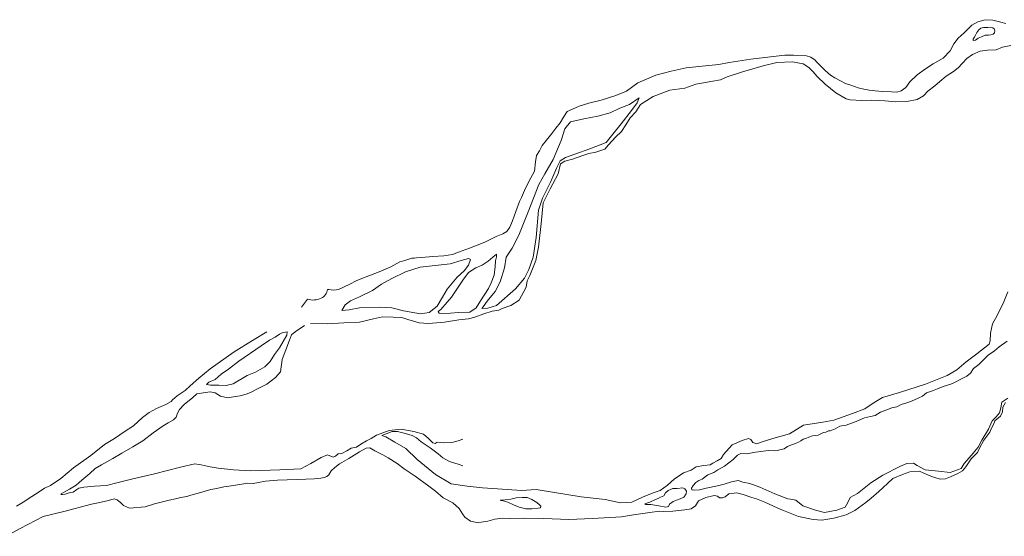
# Model space of a CAD drawing. Header units: metres. Extents: x 347609 to 404409, y 8548087 to 8605413.
# Tile 7 of 46: x 363073 to 364044, y 8551512 to 8552021. Entities that reach past the tile are written whole.
import ezdxf

# ---------------------------------------------------------------- set-up
doc = ezdxf.new("R2010")
doc.units = ezdxf.units.M
doc.layers.add('01. RIO', color=7, linetype='Continuous', lineweight=5, true_color=0x2776bb)

# ---------------------------------------------------------------- blocks, each defined once
blk = doc.blocks.new('REIORORI')
at = {"layer": '01. RIO', "color": 152, "lineweight": 15, "true_color": 0x2776bb, "flags": 128}
for points in [[(364045.02, 8551643.51), (364042.28, 8551638.91), (364042.03, 8551634.55), (364040.04, 8551630.08), (364034.43, 8551625.35), (364032.94, 8551621.86), (364030.82, 8551617.51), (364029.45, 8551614.5), (364023.66, 8551606.51), (364019.27, 8551598.53), (364017.27, 8551594.14), (364011.08, 8551587.95), (364005.88, 8551580.16), (364002.49, 8551576.17), (363997.87, 8551573.59), (363990.48, 8551570.21), (363985.6, 8551568.46), (363980.72, 8551568.08), (363974.71, 8551569.71), (363969.57, 8551571.71), (363964.44, 8551573.84), (363960.06, 8551575.84), (363950.64, 8551575.33), (363943.25, 8551572.45), (363933.86, 8551568.69), (363928.6, 8551563.81), (363919.93, 8551555.77), (363912.55, 8551549.39), (363907.04, 8551544.89), (363896.42, 8551537.01), (363887.75, 8551532.99), (363875.57, 8551529.48), (363863.89, 8551527.47), (363855.1, 8551528.1), (363840.63, 8551531.11), (363824.43, 8551537.63), (363819.65, 8551539.74), (363807.39, 8551545.42), (363799.31, 8551548.45), (363794.58, 8551549.94), (363786.27, 8551553.02), (363780, 8551554.45), (363772.16, 8551553.5), (363768.28, 8551550.49), (363765.9, 8551549.54), (363762.81, 8551549.7), (363760.75, 8551551.2), (363757.69, 8551551.81), (363749.33, 8551550.04), (363742.23, 8551546.49), (363739.06, 8551541.68), (363735.01, 8551538.64), (363728.65, 8551537.62), (363716.75, 8551536.61), (363707.5, 8551536.1), (363703.7, 8551536.61), (363694.11, 8551535.23), (363678.12, 8551532.77), (363666.22, 8551530.72), (363637.48, 8551529.28), (363614.31, 8551528.26), (363589.68, 8551529.07), (363569.18, 8551529.48), (363556.14, 8551529.35), (363548.65, 8551529.51), (363541.15, 8551528.54), (363534.29, 8551526.53), (363527.84, 8551525.65), (363524.7, 8551524.92), (363517.2, 8551526.53), (363511.64, 8551530.4), (363509.23, 8551533.86), (363506, 8551539.18), (363499.86, 8551544.77), (363490.27, 8551549.68), (363482.69, 8551556.13), (363476.15, 8551561.06), (363462.61, 8551570.8), (363451.68, 8551578.14), (363444.83, 8551583.44), (363435.91, 8551589), (363430.73, 8551591.97), (363422.81, 8551595.85), (363417.9, 8551598.83), (363414.28, 8551598.57), (363407.81, 8551594.95), (363397.34, 8551588.36), (363387.88, 8551583.17), (363383.48, 8551579.55), (363379.73, 8551576.19), (363377.4, 8551572.19), (363375.59, 8551570.63), (363372.81, 8551569.6), (363369.67, 8551568.95), (363363.13, 8551568.42), (363354.89, 8551568.16), (363346.88, 8551567.63), (363336.29, 8551567.37), (363326.87, 8551567.11), (363315.07, 8551565.91), (363308.14, 8551564.74), (363303.04, 8551563.69), (363297.67, 8551563.95), (363291.79, 8551562.91), (363281.04, 8551561.46), (363273.97, 8551560.41), (363267.17, 8551558.85), (363261.02, 8551557.8), (363250.02, 8551554.65), (363241.39, 8551552.3), (363237.59, 8551550.99), (363231.44, 8551550.08), (363226.34, 8551548.64), (363220.03, 8551547.31), (363214.8, 8551546.13), (363205.51, 8551543.65), (363196.3, 8551540.58), (363180.9, 8551539.52), (363175.11, 8551542.15), (363172.22, 8551544.52), (363168.8, 8551547.68), (363165.77, 8551548.73), (363160.11, 8551546.89), (363149.93, 8551544.75), (363143.58, 8551543.35), (363116.01, 8551536), (363095.9, 8551531.35), (363073.24, 8551519.28), (363059.27, 8551511.67)], [(364046.49, 8551704.2), (364038.76, 8551698.41), (364033.95, 8551694.56), (364027.75, 8551690.39), (364024.11, 8551686.65), (364018.55, 8551681.2), (364013.43, 8551677.06), (364010.37, 8551672.6), (364006.77, 8551669.6), (364000.83, 8551666.47), (363994.64, 8551663.27), (363990.97, 8551661.61), (363983.57, 8551659.34), (363977.89, 8551657.06), (363972.75, 8551655.13), (363967.09, 8551653.07), (363962.89, 8551649.87), (363958.82, 8551647.8), (363952.28, 8551645.06), (363947.61, 8551643.4), (363942.14, 8551641.47), (363937.67, 8551639.39), (363932.8, 8551638.19), (363927, 8551635.93), (363921.6, 8551634.13), (363916.19, 8551630.65), (363911.85, 8551629.65), (363905.79, 8551628.32), (363901.26, 8551626.45), (363897.58, 8551624.97), (363892.84, 8551623.11), (363887.78, 8551621.31), (363881.38, 8551620.38), (363876.91, 8551617.58), (363871.98, 8551615.51), (363870.36, 8551615.56), (363867.83, 8551614.43), (363865.29, 8551614.16), (363862.89, 8551612.63), (363860.16, 8551611.5), (363857.43, 8551611.17), (363854.49, 8551610.77), (363850.9, 8551609.3), (363847.96, 8551608.1), (363845.36, 8551607.3), (363843.05, 8551605.68), (363840.82, 8551604.41), (363837.63, 8551603.03), (363833.7, 8551601.86), (363829.97, 8551600.05), (363826.47, 8551597.93), (363819.77, 8551596.33), (363816.68, 8551596.01), (363811.04, 8551596.27), (363798.39, 8551594.75), (363789.8, 8551593.07), (363783.72, 8551593.4), (363780.69, 8551591.72), (363776.14, 8551587.34), (363767.88, 8551580.93), (363761.29, 8551577.06), (363757.2, 8551574.44), (363751.23, 8551572.13), (363745.78, 8551568.15), (363742.43, 8551566.58), (363739.49, 8551564.7), (363736.77, 8551561.66), (363735.2, 8551559.15), (363735.62, 8551557.58), (363738.55, 8551557.16), (363742.95, 8551557.58), (363749.55, 8551559.04), (363760.68, 8551561.35), (363767.49, 8551562.92), (363774.72, 8551565.44), (363781.23, 8551566.59), (363785.85, 8551565.02), (363792.76, 8551563.76), (363802.51, 8551559.99), (363817.37, 8551553.66), (363830.07, 8551548.48), (363832.74, 8551548.15), (363838.26, 8551547.15), (363845.11, 8551541.8), (363857.48, 8551537.46), (363866.34, 8551535.28), (363878.54, 8551537.46), (363886.73, 8551540.46), (363889.24, 8551545.14), (363891.58, 8551549.82), (363898.93, 8551553.83), (363912.17, 8551564.52), (363923.87, 8551572.04), (363940.59, 8551580.56), (363947.64, 8551583.42), (363954.16, 8551583.92), (363957.67, 8551581.58), (363965.52, 8551577.07), (363978.89, 8551575.73), (363990.26, 8551574.73), (364001.12, 8551578.57), (364003.97, 8551583.42), (364011.34, 8551591.63), (364017.86, 8551599.48), (364021.7, 8551606.33), (364028.05, 8551617.19), (364031.84, 8551625.47), (364035.71, 8551629.33), (364039.05, 8551633.51), (364040.32, 8551638.47), (364041.16, 8551643.9), (364047.22, 8551647.97)], [(364027.31, 8552013.27), (364023.08, 8552013.27), (364020.52, 8552012.52), (364018.59, 8552011.02), (364016.72, 8552008.28), (364015.28, 8552005.91), (364013.85, 8552003.42), (364012.92, 8552001.93), (364013.1, 8552000.43), (364015.41, 8552000.68), (364018.09, 8552002.8), (364021.14, 8552004.11), (364024.88, 8552005.6), (364028.19, 8552005.6), (364030.37, 8552006.1), (364032.67, 8552006.91), (364034.17, 8552008.03), (364034.3, 8552010.15), (364033.67, 8552012.02), (364032.24, 8552013.02), (364029.99, 8552013.58), (364027.31, 8552013.27)], [(363359.54, 8551721.42), (363376.22, 8551721.04), (363392.36, 8551722.12), (363407.81, 8551722.65), (363421.6, 8551726.21), (363430.56, 8551727.94), (363441.09, 8551727.78), (363449.46, 8551727.31), (363455.28, 8551725.42), (363466.76, 8551722.28), (363475.88, 8551721.34), (363491.6, 8551722.91), (363505.59, 8551724.95), (363515.19, 8551726.06), (363521.64, 8551727.78), (363530.44, 8551730.93), (363538.46, 8551733.6), (363545.06, 8551734.7), (363548.36, 8551736.43), (363557.01, 8551739.07), (363565.29, 8551744.34), (363572.06, 8551757.37), (363573.13, 8551763.71), (363575.88, 8551768.71), (363581.63, 8551783.7), (363584.38, 8551796.7), (363586.88, 8551820.19), (363588.78, 8551840.5), (363595.66, 8551854.4), (363603.79, 8551869.08), (363605.85, 8551879.04), (363610.2, 8551881.37), (363617.82, 8551883.39), (363627.92, 8551886.96), (363633.82, 8551889.13), (363640.97, 8551890.53), (363649.83, 8551893.32), (363653.42, 8551897.54), (363660.1, 8551905.3), (363666, 8551910.9), (363670.35, 8551917.26), (363674.71, 8551924.41), (363680.32, 8551930.17), (363684.98, 8551937.31), (363697.41, 8551945.23), (363713.91, 8551951.47), (363728.52, 8551953.64), (363739.39, 8551957.37), (363756.22, 8551960.49), (363763.83, 8551961.73), (363770.51, 8551964.84), (363785.43, 8551969.65), (363805.82, 8551975.56), (363819.34, 8551978.67), (363834.88, 8551979.6), (363845.35, 8551977.47), (363851.01, 8551973.82), (363855.04, 8551969.7), (363859.08, 8551964.9), (363867.05, 8551957.32), (363872.25, 8551953.16), (363877.53, 8551949.03), (363887.8, 8551942.98), (363891.83, 8551941.93), (363903.07, 8551941.26), (363912.86, 8551941.74), (363925.93, 8551941.07), (363936.49, 8551939.92), (363947.55, 8551940.21), (363957.63, 8551942.41), (363964.07, 8551945.88), (363968.39, 8551950.58), (363975.31, 8551955.95), (363980.12, 8551960.19), (363986.36, 8551965.37), (363993.75, 8551970.07), (363998.07, 8551973.62), (364002.37, 8551978.06), (364006.76, 8551982.64), (364012.39, 8551986.65), (364020.04, 8551990.09), (364027.29, 8551990.85), (364035.6, 8551991.33), (364041.82, 8551993.82), (364050.31, 8551995.44)], [(364047.29, 8551752.81), (364043.32, 8551742.95), (364036.78, 8551729.33), (364031.91, 8551721.26), (364029.98, 8551711.91), (364029.73, 8551704.48), (364028.83, 8551701.02), (364016.48, 8551691.47), (364006.03, 8551683.68), (363996.8, 8551675.9), (363987.22, 8551670.05), (363966.01, 8551661.53), (363940.42, 8551653.39), (363923.61, 8551648.61), (363915.29, 8551643.53), (363906.24, 8551637.46), (363893.96, 8551632.81), (363875.47, 8551626.22), (363864.72, 8551624.14), (363845.59, 8551621.3), (363831.89, 8551612.77), (363815.57, 8551607.98), (363804.84, 8551604.75), (363799.54, 8551602.94), (363795.53, 8551604.1), (363793.59, 8551607.07), (363791.27, 8551608.24), (363785.03, 8551606.28), (363775.34, 8551601.88), (363766.68, 8551592.19)], [(363316.5, 8551713.25), (363302.11, 8551704.8), (363284.17, 8551693.54), (363260.59, 8551676.65), (363249.33, 8551667.46), (363240.73, 8551660.05), (363235.79, 8551655.55), (363228.07, 8551650.07), (363223.33, 8551646.36), (363221.85, 8551644.44), (363216.81, 8551641.47), (363207.46, 8551637.77), (363200.35, 8551633.77), (363193.63, 8551628.88), (363184.71, 8551620.52), (363176.51, 8551615.2), (363166.01, 8551608.23), (363156.24, 8551602.18), (363142.93, 8551591.2), (363125.82, 8551579.11), (363113.07, 8551568.69), (363102.85, 8551561.82), (363097.13, 8551559.15), (363090.82, 8551554.94), (363082.04, 8551549.27), (363077.72, 8551546.35), (363069.38, 8551541.35)], [(363316.43, 8551661.76), (363325.07, 8551668.29), (363329.92, 8551673.98), (363331.61, 8551685.99), (363338.63, 8551704.99), (363340.61, 8551710.27), (363344.46, 8551713.41), (363353.54, 8551719.36)], [(363509.55, 8551607.6), (363505.23, 8551605.71), (363498.75, 8551604.09), (363490.83, 8551603.91), (363484.25, 8551604.45), (363482.36, 8551603.28), (363480.02, 8551603.91), (363475.79, 8551608.13), (363470.75, 8551612.36), (363461.21, 8551614.97), (363448.97, 8551617.31), (363436.9, 8551616.14), (363424.54, 8551611.45), (363419.41, 8551608.13), (363414.73, 8551605.79), (363409.05, 8551602.46), (363404.82, 8551599.67), (363399.42, 8551598.5), (363395.37, 8551595.98), (363390.22, 8551593.46), (363386.71, 8551593.1), (363384.19, 8551590.76), (363381.85, 8551589.59), (363376.26, 8551591.84), (363370.05, 8551589.26), (363359.65, 8551583.49), (363349.97, 8551578.15), (363329.14, 8551577.13), (363300.69, 8551576.12), (363283.5, 8551577.13), (363268.34, 8551578.86), (363260.39, 8551580.02), (363251.73, 8551582.04), (363245.33, 8551583.19), (363231.17, 8551579.73), (363205.43, 8551573.22), (363184.2, 8551568.17), (363168.58, 8551564.4), (363158.33, 8551561.81), (363146.32, 8551561.13), (363135.73, 8551560.23), (363131.11, 8551559.14), (363128.85, 8551557.7), (363125.3, 8551555.15), (363122.31, 8551554.7), (363117.51, 8551553.34), (363114.7, 8551552.89), (363113.25, 8551552.8), (363113.43, 8551553.61), (363115.88, 8551554.88), (363121.58, 8551558.05), (363128.19, 8551561.94), (363133.99, 8551566.92), (363141.79, 8551573.55), (363147.04, 8551578.52), (363153.2, 8551582.05), (363164.44, 8551588.23), (363173.31, 8551593.57), (363184.27, 8551599.82), (363193.97, 8551605.81), (363204.39, 8551613.69), (363214.08, 8551620.47), (363218.93, 8551623.59), (363224.32, 8551626.64), (363226.94, 8551628.97), (363228.4, 8551632.91), (363230.15, 8551636.69), (363234.96, 8551641.64), (363243.43, 8551648.68), (363247.27, 8551652.15), (363260.35, 8551654.02), (363265.5, 8551653.1), (363270.83, 8551649.88), (363277.9, 8551648.23), (363283.6, 8551649.15), (363290.21, 8551650.07), (363295.82, 8551651.81), (363300.41, 8551653.56), (363308.58, 8551657.84), (363316.43, 8551661.76)], [(363766.68, 8551592.19), (363764.56, 8551588.47), (363760.37, 8551585.97), (363756.32, 8551583.8), (363753.63, 8551582.28), (363747.49, 8551581.53), (363739.85, 8551580.11), (363734.71, 8551576.96), (363727.16, 8551574.14), (363718.18, 8551568.15), (363711.63, 8551561.93), (363704.16, 8551556.79), (363697.44, 8551554.39), (363686.99, 8551550.41), (363676.41, 8551545.27), (363665.13, 8551544.74), (363650.14, 8551547.79), (363626.51, 8551550.71), (363600.2, 8551554.82), (363582.15, 8551557.73), (363567.42, 8551556.94), (363543.88, 8551558.33), (363528.93, 8551559.4), (363513.98, 8551561.26), (363498.09, 8551563.4), (363482.58, 8551572.49), (363464.69, 8551587.3), (363453.34, 8551598.28), (363442.62, 8551604.39), (363433.75, 8551609.74), (363429.65, 8551611), (363434.03, 8551612.77), (363439.82, 8551615.02), (363445.28, 8551614.96), (363451.87, 8551613.33), (363459.74, 8551610.97), (363464.13, 8551608.61), (363468.59, 8551604.9), (363477.5, 8551598.78), (363485.24, 8551592.93), (363489.93, 8551588.97), (363496.41, 8551585.37), (363506.22, 8551582.49), (363509.73, 8551581.23)]]:
    blk.add_lwpolyline(points, dxfattribs=at)
blk.add_lwpolyline([(364045.18, 8552017.35), (364040.38, 8552018.61), (364032.54, 8552020.63), (364024.96, 8552021.01), (364017.51, 8552018.99), (364011.7, 8552015.58), (364004.21, 8552007.99), (363998.27, 8552002.69), (363993.85, 8551997.14), (363990.44, 8551990.19), (363983.28, 8551982.94), (363973.4, 8551977.49), (363966.05, 8551972.55), (363957.81, 8551966.6), (363950.43, 8551959.76), (363946.5, 8551954.19), (363941.94, 8551950.9), (363937.63, 8551949.63), (363932.31, 8551949.76), (363923.7, 8551950.26), (363916.22, 8551950.9), (363910.52, 8551951.53), (363905.2, 8551952.54), (363899.62, 8551953.68), (363892.43, 8551956.48), (363887, 8551958.23), (363882.01, 8551960.73), (363876.48, 8551963.61), (363872.44, 8551966.35), (363867.08, 8551970.94), (363862.98, 8551974.83), (363858.34, 8551979.43), (363857.33, 8551981.18), (363852.99, 8551983.98), (363848.49, 8551985.33), (363835.65, 8551986.2), (363827.34, 8551986.07), (363813.15, 8551984.29), (363793.7, 8551982.24), (363772.35, 8551978.66), (363762.23, 8551977), (363745.62, 8551975.22), (363729.88, 8551973.59), (363715.1, 8551970.3), (363699.98, 8551966.36), (363682.32, 8551958.86), (363671, 8551950.44), (363660.5, 8551946.35), (363646.07, 8551941.63), (363634, 8551938.88), (363624.27, 8551935.84), (363617.84, 8551932.83), (363612.6, 8551930.47), (363609.05, 8551924.83), (363605.51, 8551919.32), (363601.31, 8551914.2), (363597.44, 8551908.82), (363592.16, 8551902.1), (363587.8, 8551896.95), (363585.16, 8551891.81), (363582.39, 8551887.06), (363581.2, 8551880.99), (363580.28, 8551871.62), (363574.86, 8551861.43), (363570.37, 8551852.45), (363567.6, 8551845.86), (363565.64, 8551841.71), (363561.83, 8551831.85), (363558.68, 8551822.59), (363555.91, 8551816.33), (363553.12, 8551812.22), (363549.01, 8551809.83), (363542.64, 8551807.31), (363531.22, 8551801.74), (363516.22, 8551795.9), (363505.56, 8551791.76), (363499.46, 8551789.51), (363490.96, 8551788.05), (363480.21, 8551787.65), (363468.97, 8551786.67), (363463.91, 8551786.1), (363461.56, 8551785.89), (363459.37, 8551785.9), (363452.36, 8551783.73), (363447.52, 8551782.32), (363438.57, 8551777.43), (363427.24, 8551772.32), (363414.46, 8551767.64), (363405.24, 8551763.8), (363397.49, 8551759.79), (363387.18, 8551754.97), (363382.42, 8551754.39), (363379.85, 8551754.6), (363377.54, 8551754.87), (363376.37, 8551755.09), (363376.16, 8551755.13, -0.275901), (363369.98, 8551746.39, -0.189408), (363356.31, 8551745.51), (363350.6, 8551737.59)], format="xyb", dxfattribs=at)
for points in [[(363683.5, 8551944.13), (363673.9, 8551937.37), (363664.52, 8551933.66), (363655.14, 8551929.3), (363642.93, 8551925.81), (363628.97, 8551923.19), (363615.88, 8551920.36), (363610.21, 8551913.38), (363606.72, 8551901.82), (363598.62, 8551883.02), (363590.55, 8551869.07), (363584.66, 8551858.38), (363574.17, 8551831.49), (363564.79, 8551808.59), (363558.24, 8551795.72), (363552.35, 8551786.78), (363550.8, 8551776.24), (363546.44, 8551762.5), (363541.64, 8551752.9), (363533.79, 8551743.52), (363529.64, 8551737.85), (363528.55, 8551736.11), (363534.22, 8551736.76), (363542.95, 8551739.38), (363561.71, 8551755.52), (363570.43, 8551766.21), (363574.79, 8551774.71), (363579.16, 8551786.93), (363581.99, 8551806.34), (363584.39, 8551833.16), (363588.33, 8551845.05), (363596.62, 8551861.62), (363602.29, 8551875.15), (363605.78, 8551881.91), (363610.8, 8551885.18), (363620.18, 8551888.45), (363635.07, 8551893.53), (363651, 8551900.07), (363657.76, 8551908.14), (363665.83, 8551918.39), (363676.08, 8551931.48), (363681.75, 8551938.89)], [(363539.26, 8551786.92), (363534.7, 8551782.8), (363528.84, 8551779.11), (363522.55, 8551776.29), (363515.39, 8551771.73), (363509.53, 8551764.14), (363503.88, 8551755.46), (363498.46, 8551747.43), (363494.12, 8551742.65), (363487.82, 8551735.27), (363485.22, 8551733.32), (363486.3, 8551731.58), (363488.26, 8551731.37), (363497.37, 8551731.58), (363505.19, 8551732.23), (363516.69, 8551732.67), (363522.77, 8551736.79), (363527.11, 8551743.95), (363535.14, 8551755.89), (363537.74, 8551761.53), (363540.56, 8551769.13), (363541.43, 8551777.59), (363541.87, 8551783.24), (363542.74, 8551787.36), (363542.74, 8551789.96)], [(363508.16, 8551783.44), (363497.09, 8551780.41), (363467.57, 8551776.93), (363453.03, 8551772.38), (363439.57, 8551765.87), (363429.37, 8551760.22), (363420.48, 8551753.93), (363407.67, 8551747.85), (363398.77, 8551743.95), (363393.78, 8551739.82), (363390.31, 8551734.4), (363397.69, 8551734.83), (363407.89, 8551736.78), (363427.2, 8551737.65), (363439.57, 8551737), (363451.3, 8551733.96), (363468.01, 8551730.92), (363476.32, 8551732.23), (363484.35, 8551738.53), (363489.56, 8551747.43), (363494.33, 8551755.46), (363504.1, 8551767.18), (363511.05, 8551773.47), (363515.39, 8551778.89), (363517.34, 8551784.54), (363515.39, 8551785.62)], [(363336.04, 8551709.82), (363332.32, 8551703.84), (363328.87, 8551697.47), (363323.95, 8551690.96), (363319.57, 8551683.93), (363314.26, 8551678.61), (363305.1, 8551673.57), (363297.13, 8551670.12), (363283.15, 8551661.87), (363276.11, 8551660.28), (363268.94, 8551660.54), (363260.71, 8551660.67), (363256.99, 8551661.34), (363259.25, 8551663.6), (363265.36, 8551666.12), (363271.33, 8551671.56), (363278.5, 8551676.47), (363288.72, 8551684.31), (363310.93, 8551699.61), (363319.16, 8551705.06), (363324.61, 8551707.98), (363328.99, 8551711.03), (363331.65, 8551712.36), (363336.38, 8551713.33)], [(363702.2, 8551549.1), (363699.56, 8551547.99), (363694.09, 8551545.43), (363689.05, 8551543.72), (363690.08, 8551543.12), (363694.94, 8551543.12), (363702.89, 8551541.76), (363709.89, 8551540.39), (363712.54, 8551540.99), (363713.48, 8551543.38), (363716.98, 8551545.94), (363720.31, 8551547.39), (363723.9, 8551548.5), (363727.49, 8551550.21), (363729.96, 8551553.45), (363730.39, 8551556.27), (363728.6, 8551558.49), (363726.55, 8551559.34), (363720.91, 8551558.91), (363716.73, 8551558.83), (363712.03, 8551556.95), (363709.64, 8551554.48), (363707.93, 8551551.49), (363704.51, 8551550.12)], [(363546.76, 8551547.18), (363551.28, 8551547.71), (363557.03, 8551548.13), (363562.28, 8551549.57), (363568.13, 8551549.99), (363573.21, 8551550.08), (363577.86, 8551547.88), (363582.52, 8551545.08), (363585.31, 8551542.71), (363586.75, 8551541.28), (363586.16, 8551539.84), (363583.88, 8551539.5), (363577.86, 8551538.82), (363571.68, 8551538.74), (363565.16, 8551540.51), (363559.57, 8551542.71), (363554.07, 8551545.25), (363549.5, 8551546.61), (363547.14, 8551546.94)]]:
    blk.add_lwpolyline(points, close=True, dxfattribs=at)

msp = doc.modelspace()

# ---------------------------------------------------------------- block references
msp.add_blockref('REIORORI', (0, 0))

doc.saveas('drawing.dxf')
